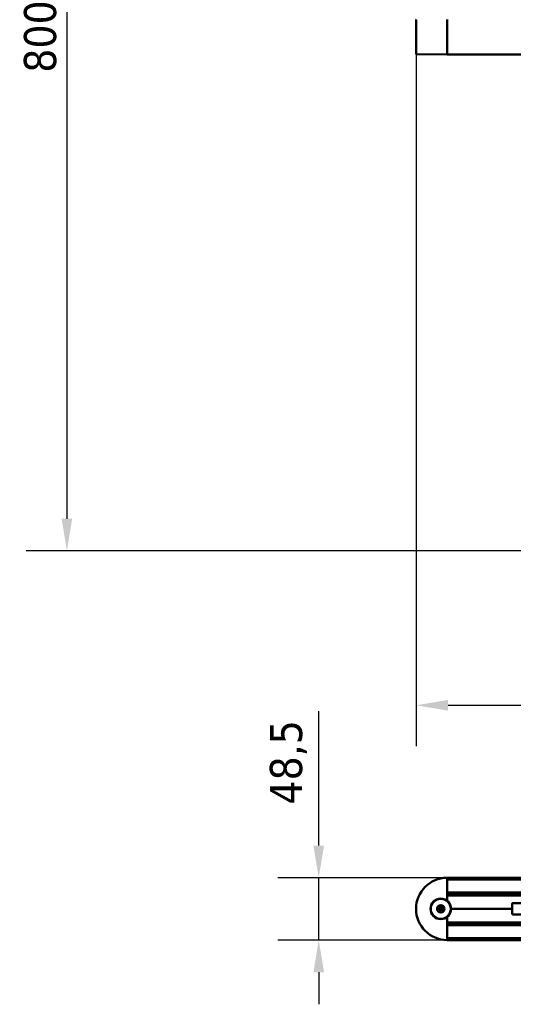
# Model space of a CAD drawing. Header units: millimetres. Extents: x 460 to 2336, y 1062 to 2601.
# Tile 1 of 9: x 460 to 844, y 1067 to 1833. Entities that reach past the tile are written whole.
import ezdxf

# ---------------------------------------------------------------- set-up
doc = ezdxf.new("R2010")
doc.units = ezdxf.units.MM
doc.header["$LTSCALE"] = 10
doc.layers.add('Quota (ISO)', color=7, linetype='Continuous', lineweight=25)
doc.layers.add('Visibile (ISO)', color=7, linetype='Continuous', lineweight=50)
doc.styles.add('Testo nota (ISO)', font='tahoma.ttf')
doc.dimstyles.new('PENTA', dxfattribs={"dimscale": 10, "dimtxt": 2.5, "dimasz": 2.5, "dimexe": 3.175, "dimexo": 0, "dimgap": 0.762, "dimtad": 1, "dimrnd": 1e-08, "dimtxsty": 'Testo nota (ISO)', "dimcen": 0.09, "dimdle": 10, "dimclrd": 256, "dimclre": 256, "dimclrt": 256, "dimazin": 2, "dimtfac": 0.8, "dimtmove": 0, "dimatfit": 3, "dimfxl": 1, "dimtolj": 1, "dimlwd": -1, "dimlwe": -1, "dimarcsym": 0})

# ---------------------------------------------------------------- blocks, each defined once
blk = doc.blocks.new('*D31')
at = {"layer": 'Defpoints', "color": 0, "transparency": 16777216}
for p in [(768.68, 1806.97), (1827.18, 1806.97), (1827.18, 1300.11)]:
    blk.add_point(p, dxfattribs=at)
at = {"layer": 'Quota (ISO)', "transparency": 16777216}
for p, q in [((768.68, 1806.97), (768.68, 1268.36)), ((1827.18, 1806.97), (1827.18, 1268.36)), ((793.68, 1300.11), (1802.18, 1300.11))]:
    blk.add_line(p, q, dxfattribs=at)
for points in [[(793.68, 1304.28), (793.68, 1295.95), (768.68, 1300.11)], [(1802.18, 1304.28), (1802.18, 1295.95), (1827.18, 1300.11)]]:
    blk.add_solid(points, dxfattribs=at)
at = {"layer": 'Quota (ISO)', "transparency": 16777216, "insert": (1297.93, 1323.63), "char_height": 25, "attachment_point": 5, "style": 'Testo nota (ISO)'}
blk.add_mtext('\\A1;1058,5', dxfattribs=at)
blk = doc.blocks.new('*D43')
at = {"layer": 'Defpoints', "color": 0, "transparency": 16777216}
for p in [(1086.47, 2220.02), (496.84, 1420.26), (1108.27, 1420.26)]:
    blk.add_point(p, dxfattribs=at)
at = {"layer": 'Quota (ISO)', "transparency": 16777216}
for p, q in [((1086.47, 2220.02), (465.09, 2220.02)), ((496.84, 2195.02), (496.84, 1445.26)), ((1108.27, 1420.26), (465.09, 1420.26))]:
    blk.add_line(p, q, dxfattribs=at)
for points in [[(492.67, 2195.02), (501, 2195.02), (496.84, 2220.02)], [(492.67, 1445.26), (501, 1445.26), (496.84, 1420.26)]]:
    blk.add_solid(points, dxfattribs=at)
at = {"layer": 'Quota (ISO)', "transparency": 16777216, "insert": (476.15, 1820.41), "char_height": 25, "attachment_point": 5, "rotation": 90, "style": 'Testo nota (ISO)'}
blk.add_mtext('\\A1;800', dxfattribs=at)
blk = doc.blocks.new('*D41')
at = {"layer": 'Defpoints', "color": 0, "transparency": 16777216}
for p in [(792.93, 1165.95), (692.93, 1117.45), (792.93, 1117.45)]:
    blk.add_point(p, dxfattribs=at)
at = {"layer": 'Quota (ISO)', "transparency": 16777216}
for p, q in [((692.93, 1190.95), (692.93, 1295.45)), ((792.93, 1165.95), (661.18, 1165.95)), ((692.93, 1117.45), (692.93, 1165.95)), ((792.93, 1117.45), (661.18, 1117.45)), ((692.93, 1092.45), (692.93, 1067.45))]:
    blk.add_line(p, q, dxfattribs=at)
for points in [[(688.77, 1190.95), (697.1, 1190.95), (692.93, 1165.95)], [(688.77, 1092.45), (697.1, 1092.45), (692.93, 1117.45)]]:
    blk.add_solid(points, dxfattribs=at)
at = {"layer": 'Quota (ISO)', "transparency": 16777216, "insert": (669.42, 1255.7), "char_height": 25, "attachment_point": 5, "rotation": 90, "style": 'Testo nota (ISO)'}
blk.add_mtext('\\A1;48,5', dxfattribs=at)

msp = doc.modelspace()

# ---------------------------------------------------------------- linework, layer by layer
at = {"layer": 'Visibile (ISO)'}
for p, q in [((768.683, 1833.254), (768.683, 1806.973)), ((792.933, 1806.714), (792.933, 1833.514)), ((792.933, 1833.463), (792.933, 1806.764)), ((792.933, 1806.514), (768.93, 1806.723)), ((792.933, 1806.714), (792.933, 1806.514)), ((1802.933, 1806.514), (792.933, 1806.514)), ((792.933, 1165.952), (792.933, 1165.752)), ((792.933, 1165.952), (1533.433, 1165.952)), ((792.933, 1165.752), (792.933, 1164.756)), ((792.933, 1147.947), (792.933, 1165.702)), ((1533.433, 1164.556), (792.933, 1164.556)), ((792.933, 1154.348), (1533.433, 1154.348)), ((792.933, 1154.148), (792.933, 1152.892)), ((1533.433, 1152.692), (792.933, 1152.692)), ((802.734, 1152.366), (792.933, 1152.452)), ((793.933, 1152.212), (1533.433, 1152.212)), ((843.433, 1141.712), (795.933, 1141.712)), ((843.433, 1141.712), (795.933, 1141.712)), ((843.433, 1145.212), (843.433, 1141.712)), ((843.433, 1138.212), (843.433, 1141.712)), ((980.818, 1146.152), (844.091, 1146.152)), ((792.933, 1117.702), (792.933, 1135.457)), ((844.153, 1137.252), (980.818, 1137.252)), ((792.933, 1130.952), (802.734, 1131.038)), ((792.933, 1130.712), (1533.433, 1130.712)), ((792.933, 1130.512), (792.933, 1129.256)), ((1533.433, 1129.056), (792.933, 1129.056)), ((793.933, 1131.212), (1533.433, 1131.212)), ((792.933, 1118.848), (1533.433, 1118.848)), ((792.933, 1118.648), (792.933, 1117.652)), ((792.933, 1117.652), (792.933, 1117.452)), ((1533.433, 1117.452), (792.933, 1117.452))]:
    msp.add_line(p, q, dxfattribs=at)
for radius in [8, 7.8, 2.9, 2.7, 1.229, 0.75]:
    msp.add_circle((787.933, 1141.702), radius, dxfattribs=at)
for centre, radius, start, end in [((768.933, 1833.254), 0.25, 90.5, 180), ((768.933, 1806.973), 0.25, 180, 269.5), ((792.933, 1141.702), 24.25, 90, 270), ((793.933, 1151.212), 1, 90, 180), ((802.733, 1152.166), 0.2, 13.159027, 89.5), ((844.433, 1145.212), 1, 90, 180), ((844.433, 1145.192), 1, 106.260205, 180), ((844.433, 1138.212), 1, 180, 270), ((793.933, 1132.212), 1, 180, 270), ((802.733, 1131.238), 0.2, 270.5, 352.665918)]:
    msp.add_arc(centre, radius, start, end, dxfattribs=at)

# ---------------------------------------------------------------- dimensions: what is measured, and where the dimension line sits
at = {"layer": 'Quota (ISO)'}
dim = msp.add_linear_dim(base=(496.838, 1420.262), p1=(1086.467, 2220.018), p2=(1108.274, 1420.262), angle=90, text='800', dimstyle='PENTA', override={"dimtofl": 0, "dimatfit": 1}, dxfattribs=at)
dim.commit()
dim.dimension.update_dxf_attribs({"geometry": '*D43', "text_midpoint": (496.838, 1820.41), "dimtype": 160})
for base, p1, p2, angle, override, picture, middle in [((1827.183, 1300.114), (768.683, 1806.973), (1827.183, 1806.973), 180, {"dimgap": 0.762, "dimdec": 2, "dimtol": 0, "dimlim": 0, "dimtp": 0, "dimtm": 0, "dimtdec": 2, "dimtofl": 0, "dimatfit": 1}, '*D31', (1297.933, 1300.114)), ((692.933, 1117.452), (792.933, 1165.952), (792.933, 1117.452), 270, {"dimatfit": 1}, '*D41', (692.933, 1255.699))]:
    dim = msp.add_linear_dim(base=base, p1=p1, p2=p2, angle=angle, dimstyle='PENTA', override=override, dxfattribs=at)
    dim.commit()
    dim.dimension.update_dxf_attribs({"geometry": picture, "text_midpoint": middle, "dimtype": 160})

doc.saveas('drawing.dxf')
